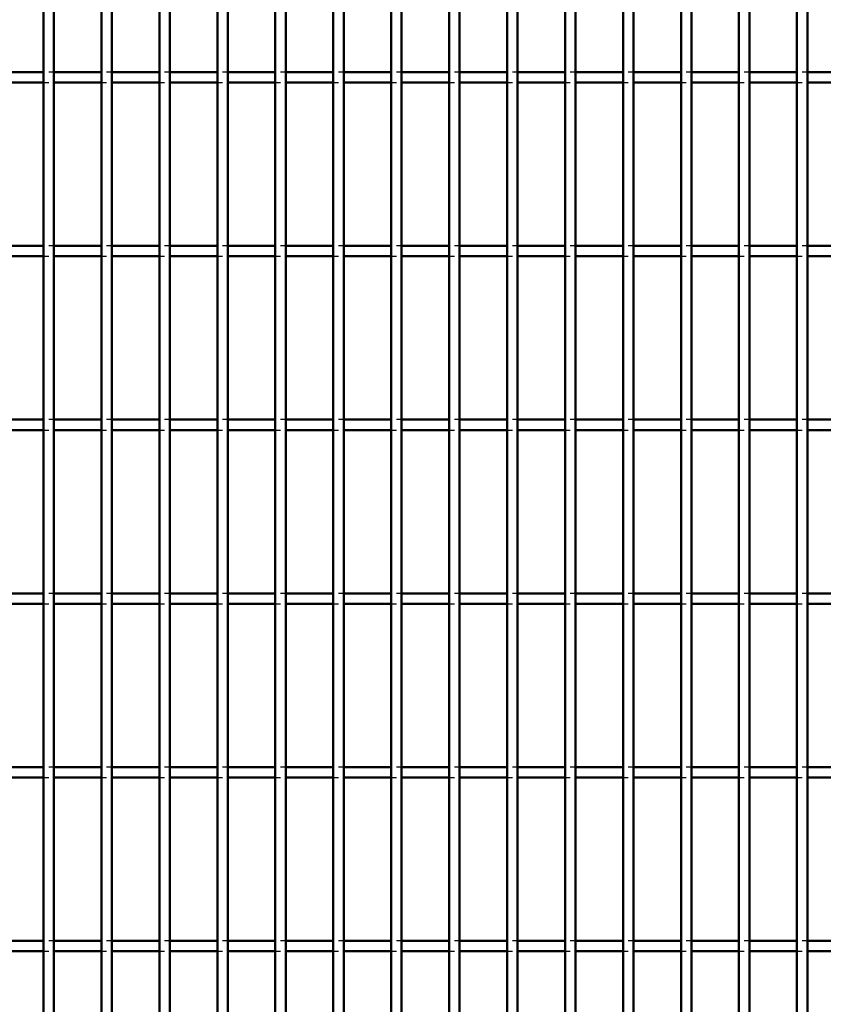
# Model space of a CAD drawing. Header units: millimetres. Extents: x -646 to 505, y -500 to 878.
# Tile 7 of 19: x -6 to 148, y -311 to -122. Entities that reach past the tile are written whole.
import ezdxf

# ---------------------------------------------------------------- set-up
doc = ezdxf.new("R2010")
doc.units = ezdxf.units.MM
doc.linetypes.add('Dashed', pattern=[2, 1, -1])
doc.layers.add('AM_0', color=7, linetype='Continuous', lineweight=50)
doc.layers.add('AM_9', color=6, linetype='Dashed', lineweight=25)

# ---------------------------------------------------------------- blocks, each defined once
blk = doc.blocks.new('29_mei83umf1pokd8qkpmgg5a99i________0_in_LPP230331121160010003500_4')
at = {"layer": 'AM_0'}
for p, q in [((-1, -498), (-1, 498)), ((1, -498), (1, 498))]:
    blk.add_line(p, q, dxfattribs=at)
blk = doc.blocks.new('30_lpx08fu1xb0jczx9nsrg5bq9n________0_in_LPP230331121160010003500_4')
at = {"layer": 'AM_0'}
for p, q in [((10.11, -498), (10.11, 498)), ((12.11, -498), (12.11, 498))]:
    blk.add_line(p, q, dxfattribs=at)
blk = doc.blocks.new('31_v1ei9mu8ccyd3gjph0kg9zqce________0_in_LPP230331121160010003500_4')
at = {"layer": 'AM_0'}
for p, q in [((21.22, -498), (21.22, 498)), ((23.22, -498), (23.22, 498))]:
    blk.add_line(p, q, dxfattribs=at)
blk = doc.blocks.new('32_3qsga4y6fvib5yzf4go6vryyf________0_in_LPP230331121160010003500_4')
at = {"layer": 'AM_0'}
for p, q in [((32.33, -498), (32.33, 498)), ((34.33, -498), (34.33, 498))]:
    blk.add_line(p, q, dxfattribs=at)
blk = doc.blocks.new('33_ra41k01jhae5yuk4f8kktz9xf________0_in_LPP230331121160010003500_4')
at = {"layer": 'AM_0'}
for p, q in [((43.44, -498), (43.44, 498)), ((45.44, -498), (45.44, 498))]:
    blk.add_line(p, q, dxfattribs=at)
blk = doc.blocks.new('34_teqbtgdylbhogf62r7rfvmjkg________0_in_LPP230331121160010003500_4')
at = {"layer": 'AM_0'}
for p, q in [((54.55, -498), (54.55, 498)), ((56.55, -498), (56.55, 498))]:
    blk.add_line(p, q, dxfattribs=at)
blk = doc.blocks.new('35_oni6b24jiuphw4svnt5j21xsh________0_in_LPP230331121160010003500_4')
at = {"layer": 'AM_0'}
for p, q in [((65.66, -498), (65.66, 498)), ((67.66, -498), (67.66, 498))]:
    blk.add_line(p, q, dxfattribs=at)
blk = doc.blocks.new('36_gycrioaof2zubumzyd9nj6e0q________0_in_LPP230331121160010003500_4')
at = {"layer": 'AM_0'}
for p, q in [((76.77, -498), (76.77, 498)), ((78.77, -498), (78.77, 498))]:
    blk.add_line(p, q, dxfattribs=at)
blk = doc.blocks.new('37_0fcr8zzt0nlkgfly173um289e________0_in_LPP230331121160010003500_4')
at = {"layer": 'AM_0'}
for p, q in [((87.88, -498), (87.88, 498)), ((89.88, -498), (89.88, 498))]:
    blk.add_line(p, q, dxfattribs=at)
blk = doc.blocks.new('38_ut5q1g86m1icacvygai0n4kwh________0_in_LPP230331121160010003500_4')
at = {"layer": 'AM_0'}
for p, q in [((98.99, -498), (98.99, 498)), ((100.99, -498), (100.99, 498))]:
    blk.add_line(p, q, dxfattribs=at)
blk = doc.blocks.new('39_kbd2facbwxfj7r3atxygpzm6m________0_in_LPP230331121160010003500_4')
at = {"layer": 'AM_0'}
for p, q in [((110.1, -498), (110.1, 498)), ((112.1, -498), (112.1, 498))]:
    blk.add_line(p, q, dxfattribs=at)
blk = doc.blocks.new('40_cfhwgm38ca6lpbpi29yp03r0p________0_in_LPP230331121160010003500_4')
at = {"layer": 'AM_0'}
for p, q in [((121.21, -498), (121.21, 498)), ((123.21, -498), (123.21, 498))]:
    blk.add_line(p, q, dxfattribs=at)
blk = doc.blocks.new('41_fbz27dw6j6j850l09tmm2ucnk________0_in_LPP230331121160010003500_4')
at = {"layer": 'AM_0'}
for p, q in [((132.32, -498), (132.32, 498)), ((134.32, -498), (134.32, 498))]:
    blk.add_line(p, q, dxfattribs=at)
blk = doc.blocks.new('42_f2hvt2qa211akgzbiyg2wontg________0_in_LPP230331121160010003500_4')
at = {"layer": 'AM_0'}
for p, q in [((143.43, -498), (143.43, 498)), ((145.43, -498), (145.43, 498))]:
    blk.add_line(p, q, dxfattribs=at)
blk = doc.blocks.new('62_6by2gmguq111na8cx4725vdrh________0_in_LPP230331121160010003500_4')
at = {"layer": 'AM_0'}
for p, q in [((-1, -298.97), (-10.11, -298.97)), ((-1, -298.97), (-1, -300.97)), ((1, -300.97), (1, -298.97)), ((10.11, -298.97), (1, -298.97)), ((10.11, -298.97), (10.11, -300.97)), ((21.22, -298.97), (12.11, -298.97)), ((12.11, -300.97), (12.11, -298.97)), ((21.22, -298.97), (21.22, -300.97)), ((23.22, -300.97), (23.22, -298.97)), ((32.33, -298.97), (23.22, -298.97)), ((32.33, -298.97), (32.33, -300.97)), ((43.44, -298.97), (34.33, -298.97)), ((34.33, -300.97), (34.33, -298.97)), ((43.44, -298.97), (43.44, -300.97)), ((45.44, -300.97), (45.44, -298.97)), ((54.55, -298.97), (45.44, -298.97)), ((54.55, -298.97), (54.55, -300.97)), ((65.66, -298.97), (56.55, -298.97)), ((56.55, -300.97), (56.55, -298.97)), ((65.66, -298.97), (65.66, -300.97)), ((67.66, -300.97), (67.66, -298.97)), ((76.77, -298.97), (67.66, -298.97)), ((76.77, -298.97), (76.77, -300.97)), ((87.88, -298.97), (78.77, -298.97)), ((78.77, -300.97), (78.77, -298.97)), ((87.88, -298.97), (87.88, -300.97)), ((89.88, -300.97), (89.88, -298.97)), ((98.99, -298.97), (89.88, -298.97)), ((98.99, -298.97), (98.99, -300.97)), ((110.1, -298.97), (100.99, -298.97)), ((100.99, -300.97), (100.99, -298.97)), ((110.1, -298.97), (110.1, -300.97)), ((112.1, -300.97), (112.1, -298.97)), ((121.21, -298.97), (112.1, -298.97)), ((121.21, -298.97), (121.21, -300.97)), ((132.32, -298.97), (123.21, -298.97)), ((123.21, -300.97), (123.21, -298.97)), ((132.32, -298.97), (132.32, -300.97)), ((134.32, -300.97), (134.32, -298.97)), ((143.43, -298.97), (134.32, -298.97)), ((143.43, -298.97), (143.43, -300.97)), ((145.43, -300.97), (145.43, -298.97)), ((154.54, -298.97), (145.43, -298.97)), ((-1, -300.97), (-10.11, -300.97)), ((10.11, -300.97), (1, -300.97)), ((21.22, -300.97), (12.11, -300.97)), ((32.33, -300.97), (23.22, -300.97)), ((43.44, -300.97), (34.33, -300.97)), ((54.55, -300.97), (45.44, -300.97)), ((65.66, -300.97), (56.55, -300.97)), ((76.77, -300.97), (67.66, -300.97)), ((87.88, -300.97), (78.77, -300.97)), ((98.99, -300.97), (89.88, -300.97)), ((110.1, -300.97), (100.99, -300.97)), ((121.21, -300.97), (112.1, -300.97)), ((132.32, -300.97), (123.21, -300.97)), ((143.43, -300.97), (134.32, -300.97)), ((154.54, -300.97), (145.43, -300.97))]:
    blk.add_line(p, q, dxfattribs=at)
at = {"layer": 'AM_9'}
for p, q in [((1, -298.97), (-1, -298.97)), ((12.11, -298.97), (10.11, -298.97)), ((23.22, -298.97), (21.22, -298.97)), ((34.33, -298.97), (32.33, -298.97)), ((45.44, -298.97), (43.44, -298.97)), ((56.55, -298.97), (54.55, -298.97)), ((67.66, -298.97), (65.66, -298.97)), ((78.77, -298.97), (76.77, -298.97)), ((89.88, -298.97), (87.88, -298.97)), ((100.99, -298.97), (98.99, -298.97)), ((112.1, -298.97), (110.1, -298.97)), ((123.21, -298.97), (121.21, -298.97)), ((134.32, -298.97), (132.32, -298.97)), ((145.43, -298.97), (143.43, -298.97)), ((-1, -300.97), (1, -300.97)), ((10.11, -300.97), (12.11, -300.97)), ((21.22, -300.97), (23.22, -300.97)), ((32.33, -300.97), (34.33, -300.97)), ((43.44, -300.97), (45.44, -300.97)), ((54.55, -300.97), (56.55, -300.97)), ((65.66, -300.97), (67.66, -300.97)), ((76.77, -300.97), (78.77, -300.97)), ((87.88, -300.97), (89.88, -300.97)), ((98.99, -300.97), (100.99, -300.97)), ((110.1, -300.97), (112.1, -300.97)), ((121.21, -300.97), (123.21, -300.97)), ((132.32, -300.97), (134.32, -300.97)), ((143.43, -300.97), (145.43, -300.97))]:
    blk.add_line(p, q, dxfattribs=at)
blk = doc.blocks.new('63_nbeu7ywublu3dom637j87jp0u________0_in_LPP230331121160010003500_4')
at = {"layer": 'AM_0'}
for p, q in [((-1, -265.64), (-10.11, -265.64)), ((-1, -265.64), (-1, -267.64)), ((1, -267.64), (1, -265.64)), ((10.11, -265.64), (1, -265.64)), ((10.11, -265.64), (10.11, -267.64)), ((21.22, -265.64), (12.11, -265.64)), ((12.11, -267.64), (12.11, -265.64)), ((21.22, -265.64), (21.22, -267.64)), ((23.22, -267.64), (23.22, -265.64)), ((32.33, -265.64), (23.22, -265.64)), ((32.33, -265.64), (32.33, -267.64)), ((43.44, -265.64), (34.33, -265.64)), ((34.33, -267.64), (34.33, -265.64)), ((43.44, -265.64), (43.44, -267.64)), ((45.44, -267.64), (45.44, -265.64)), ((54.55, -265.64), (45.44, -265.64)), ((54.55, -265.64), (54.55, -267.64)), ((65.66, -265.64), (56.55, -265.64)), ((56.55, -267.64), (56.55, -265.64)), ((65.66, -265.64), (65.66, -267.64)), ((67.66, -267.64), (67.66, -265.64)), ((76.77, -265.64), (67.66, -265.64)), ((76.77, -265.64), (76.77, -267.64)), ((87.88, -265.64), (78.77, -265.64)), ((78.77, -267.64), (78.77, -265.64)), ((87.88, -265.64), (87.88, -267.64)), ((89.88, -267.64), (89.88, -265.64)), ((98.99, -265.64), (89.88, -265.64)), ((98.99, -265.64), (98.99, -267.64)), ((110.1, -265.64), (100.99, -265.64)), ((100.99, -267.64), (100.99, -265.64)), ((110.1, -265.64), (110.1, -267.64)), ((112.1, -267.64), (112.1, -265.64)), ((121.21, -265.64), (112.1, -265.64)), ((121.21, -265.64), (121.21, -267.64)), ((132.32, -265.64), (123.21, -265.64)), ((123.21, -267.64), (123.21, -265.64)), ((132.32, -265.64), (132.32, -267.64)), ((134.32, -267.64), (134.32, -265.64)), ((143.43, -265.64), (134.32, -265.64)), ((143.43, -265.64), (143.43, -267.64)), ((145.43, -267.64), (145.43, -265.64)), ((154.54, -265.64), (145.43, -265.64)), ((-1, -267.64), (-10.11, -267.64)), ((10.11, -267.64), (1, -267.64)), ((21.22, -267.64), (12.11, -267.64)), ((32.33, -267.64), (23.22, -267.64)), ((43.44, -267.64), (34.33, -267.64)), ((54.55, -267.64), (45.44, -267.64)), ((65.66, -267.64), (56.55, -267.64)), ((76.77, -267.64), (67.66, -267.64)), ((87.88, -267.64), (78.77, -267.64)), ((98.99, -267.64), (89.88, -267.64)), ((110.1, -267.64), (100.99, -267.64)), ((121.21, -267.64), (112.1, -267.64)), ((132.32, -267.64), (123.21, -267.64)), ((143.43, -267.64), (134.32, -267.64)), ((154.54, -267.64), (145.43, -267.64))]:
    blk.add_line(p, q, dxfattribs=at)
at = {"layer": 'AM_9'}
for p, q in [((1, -265.64), (-1, -265.64)), ((12.11, -265.64), (10.11, -265.64)), ((23.22, -265.64), (21.22, -265.64)), ((34.33, -265.64), (32.33, -265.64)), ((45.44, -265.64), (43.44, -265.64)), ((56.55, -265.64), (54.55, -265.64)), ((67.66, -265.64), (65.66, -265.64)), ((78.77, -265.64), (76.77, -265.64)), ((89.88, -265.64), (87.88, -265.64)), ((100.99, -265.64), (98.99, -265.64)), ((112.1, -265.64), (110.1, -265.64)), ((123.21, -265.64), (121.21, -265.64)), ((134.32, -265.64), (132.32, -265.64)), ((145.43, -265.64), (143.43, -265.64)), ((-1, -267.64), (1, -267.64)), ((10.11, -267.64), (12.11, -267.64)), ((21.22, -267.64), (23.22, -267.64)), ((32.33, -267.64), (34.33, -267.64)), ((43.44, -267.64), (45.44, -267.64)), ((54.55, -267.64), (56.55, -267.64)), ((65.66, -267.64), (67.66, -267.64)), ((76.77, -267.64), (78.77, -267.64)), ((87.88, -267.64), (89.88, -267.64)), ((98.99, -267.64), (100.99, -267.64)), ((110.1, -267.64), (112.1, -267.64)), ((121.21, -267.64), (123.21, -267.64)), ((132.32, -267.64), (134.32, -267.64)), ((143.43, -267.64), (145.43, -267.64))]:
    blk.add_line(p, q, dxfattribs=at)
blk = doc.blocks.new('64_yo4laqocjxgjkckwnn2wd3wwa________0_in_LPP230331121160010003500_4')
at = {"layer": 'AM_0'}
for p, q in [((-1, -232.31), (-10.11, -232.31)), ((-1, -232.31), (-1, -234.31)), ((1, -234.31), (1, -232.31)), ((10.11, -232.31), (1, -232.31)), ((10.11, -232.31), (10.11, -234.31)), ((21.22, -232.31), (12.11, -232.31)), ((12.11, -234.31), (12.11, -232.31)), ((21.22, -232.31), (21.22, -234.31)), ((23.22, -234.31), (23.22, -232.31)), ((32.33, -232.31), (23.22, -232.31)), ((32.33, -232.31), (32.33, -234.31)), ((43.44, -232.31), (34.33, -232.31)), ((34.33, -234.31), (34.33, -232.31)), ((43.44, -232.31), (43.44, -234.31)), ((45.44, -234.31), (45.44, -232.31)), ((54.55, -232.31), (45.44, -232.31)), ((54.55, -232.31), (54.55, -234.31)), ((65.66, -232.31), (56.55, -232.31)), ((56.55, -234.31), (56.55, -232.31)), ((65.66, -232.31), (65.66, -234.31)), ((67.66, -234.31), (67.66, -232.31)), ((76.77, -232.31), (67.66, -232.31)), ((76.77, -232.31), (76.77, -234.31)), ((87.88, -232.31), (78.77, -232.31)), ((78.77, -234.31), (78.77, -232.31)), ((87.88, -232.31), (87.88, -234.31)), ((89.88, -234.31), (89.88, -232.31)), ((98.99, -232.31), (89.88, -232.31)), ((98.99, -232.31), (98.99, -234.31)), ((110.1, -232.31), (100.99, -232.31)), ((100.99, -234.31), (100.99, -232.31)), ((110.1, -232.31), (110.1, -234.31)), ((112.1, -234.31), (112.1, -232.31)), ((121.21, -232.31), (112.1, -232.31)), ((121.21, -232.31), (121.21, -234.31)), ((132.32, -232.31), (123.21, -232.31)), ((123.21, -234.31), (123.21, -232.31)), ((132.32, -232.31), (132.32, -234.31)), ((134.32, -234.31), (134.32, -232.31)), ((143.43, -232.31), (134.32, -232.31)), ((143.43, -232.31), (143.43, -234.31)), ((145.43, -234.31), (145.43, -232.31)), ((154.54, -232.31), (145.43, -232.31)), ((-1, -234.31), (-10.11, -234.31)), ((10.11, -234.31), (1, -234.31)), ((21.22, -234.31), (12.11, -234.31)), ((32.33, -234.31), (23.22, -234.31)), ((43.44, -234.31), (34.33, -234.31)), ((54.55, -234.31), (45.44, -234.31)), ((65.66, -234.31), (56.55, -234.31)), ((76.77, -234.31), (67.66, -234.31)), ((87.88, -234.31), (78.77, -234.31)), ((98.99, -234.31), (89.88, -234.31)), ((110.1, -234.31), (100.99, -234.31)), ((121.21, -234.31), (112.1, -234.31)), ((132.32, -234.31), (123.21, -234.31)), ((143.43, -234.31), (134.32, -234.31)), ((154.54, -234.31), (145.43, -234.31))]:
    blk.add_line(p, q, dxfattribs=at)
at = {"layer": 'AM_9'}
for p, q in [((1, -232.31), (-1, -232.31)), ((12.11, -232.31), (10.11, -232.31)), ((23.22, -232.31), (21.22, -232.31)), ((34.33, -232.31), (32.33, -232.31)), ((45.44, -232.31), (43.44, -232.31)), ((56.55, -232.31), (54.55, -232.31)), ((67.66, -232.31), (65.66, -232.31)), ((78.77, -232.31), (76.77, -232.31)), ((89.88, -232.31), (87.88, -232.31)), ((100.99, -232.31), (98.99, -232.31)), ((112.1, -232.31), (110.1, -232.31)), ((123.21, -232.31), (121.21, -232.31)), ((134.32, -232.31), (132.32, -232.31)), ((145.43, -232.31), (143.43, -232.31)), ((-1, -234.31), (1, -234.31)), ((10.11, -234.31), (12.11, -234.31)), ((21.22, -234.31), (23.22, -234.31)), ((32.33, -234.31), (34.33, -234.31)), ((43.44, -234.31), (45.44, -234.31)), ((54.55, -234.31), (56.55, -234.31)), ((65.66, -234.31), (67.66, -234.31)), ((76.77, -234.31), (78.77, -234.31)), ((87.88, -234.31), (89.88, -234.31)), ((98.99, -234.31), (100.99, -234.31)), ((110.1, -234.31), (112.1, -234.31)), ((121.21, -234.31), (123.21, -234.31)), ((132.32, -234.31), (134.32, -234.31)), ((143.43, -234.31), (145.43, -234.31))]:
    blk.add_line(p, q, dxfattribs=at)
blk = doc.blocks.new('65_q4lyufnlrzk404g1fnlekxfrg________0_in_LPP230331121160010003500_4')
at = {"layer": 'AM_0'}
for p, q in [((-1, -198.98), (-10.11, -198.98)), ((-1, -198.98), (-1, -200.98)), ((1, -200.98), (1, -198.98)), ((10.11, -198.98), (1, -198.98)), ((10.11, -198.98), (10.11, -200.98)), ((21.22, -198.98), (12.11, -198.98)), ((12.11, -200.98), (12.11, -198.98)), ((21.22, -198.98), (21.22, -200.98)), ((23.22, -200.98), (23.22, -198.98)), ((32.33, -198.98), (23.22, -198.98)), ((32.33, -198.98), (32.33, -200.98)), ((43.44, -198.98), (34.33, -198.98)), ((34.33, -200.98), (34.33, -198.98)), ((43.44, -198.98), (43.44, -200.98)), ((45.44, -200.98), (45.44, -198.98)), ((54.55, -198.98), (45.44, -198.98)), ((54.55, -198.98), (54.55, -200.98)), ((65.66, -198.98), (56.55, -198.98)), ((56.55, -200.98), (56.55, -198.98)), ((65.66, -198.98), (65.66, -200.98)), ((67.66, -200.98), (67.66, -198.98)), ((76.77, -198.98), (67.66, -198.98)), ((76.77, -198.98), (76.77, -200.98)), ((87.88, -198.98), (78.77, -198.98)), ((78.77, -200.98), (78.77, -198.98)), ((87.88, -198.98), (87.88, -200.98)), ((89.88, -200.98), (89.88, -198.98)), ((98.99, -198.98), (89.88, -198.98)), ((98.99, -198.98), (98.99, -200.98)), ((110.1, -198.98), (100.99, -198.98)), ((100.99, -200.98), (100.99, -198.98)), ((110.1, -198.98), (110.1, -200.98)), ((112.1, -200.98), (112.1, -198.98)), ((121.21, -198.98), (112.1, -198.98)), ((121.21, -198.98), (121.21, -200.98)), ((132.32, -198.98), (123.21, -198.98)), ((123.21, -200.98), (123.21, -198.98)), ((132.32, -198.98), (132.32, -200.98)), ((134.32, -200.98), (134.32, -198.98)), ((143.43, -198.98), (134.32, -198.98)), ((143.43, -198.98), (143.43, -200.98)), ((145.43, -200.98), (145.43, -198.98)), ((154.54, -198.98), (145.43, -198.98)), ((-1, -200.98), (-10.11, -200.98)), ((10.11, -200.98), (1, -200.98)), ((21.22, -200.98), (12.11, -200.98)), ((32.33, -200.98), (23.22, -200.98)), ((43.44, -200.98), (34.33, -200.98)), ((54.55, -200.98), (45.44, -200.98)), ((65.66, -200.98), (56.55, -200.98)), ((76.77, -200.98), (67.66, -200.98)), ((87.88, -200.98), (78.77, -200.98)), ((98.99, -200.98), (89.88, -200.98)), ((110.1, -200.98), (100.99, -200.98)), ((121.21, -200.98), (112.1, -200.98)), ((132.32, -200.98), (123.21, -200.98)), ((143.43, -200.98), (134.32, -200.98)), ((154.54, -200.98), (145.43, -200.98))]:
    blk.add_line(p, q, dxfattribs=at)
at = {"layer": 'AM_9'}
for p, q in [((1, -198.98), (-1, -198.98)), ((12.11, -198.98), (10.11, -198.98)), ((23.22, -198.98), (21.22, -198.98)), ((34.33, -198.98), (32.33, -198.98)), ((45.44, -198.98), (43.44, -198.98)), ((56.55, -198.98), (54.55, -198.98)), ((67.66, -198.98), (65.66, -198.98)), ((78.77, -198.98), (76.77, -198.98)), ((89.88, -198.98), (87.88, -198.98)), ((100.99, -198.98), (98.99, -198.98)), ((112.1, -198.98), (110.1, -198.98)), ((123.21, -198.98), (121.21, -198.98)), ((134.32, -198.98), (132.32, -198.98)), ((145.43, -198.98), (143.43, -198.98)), ((-1, -200.98), (1, -200.98)), ((10.11, -200.98), (12.11, -200.98)), ((21.22, -200.98), (23.22, -200.98)), ((32.33, -200.98), (34.33, -200.98)), ((43.44, -200.98), (45.44, -200.98)), ((54.55, -200.98), (56.55, -200.98)), ((65.66, -200.98), (67.66, -200.98)), ((76.77, -200.98), (78.77, -200.98)), ((87.88, -200.98), (89.88, -200.98)), ((98.99, -200.98), (100.99, -200.98)), ((110.1, -200.98), (112.1, -200.98)), ((121.21, -200.98), (123.21, -200.98)), ((132.32, -200.98), (134.32, -200.98)), ((143.43, -200.98), (145.43, -200.98))]:
    blk.add_line(p, q, dxfattribs=at)
blk = doc.blocks.new('66_frqhbdne9j7ustne67myo8ddf________0_in_LPP230331121160010003500_4')
at = {"layer": 'AM_0'}
for p, q in [((-1, -165.65), (-10.11, -165.65)), ((-1, -165.65), (-1, -167.65)), ((1, -167.65), (1, -165.65)), ((10.11, -165.65), (1, -165.65)), ((10.11, -165.65), (10.11, -167.65)), ((21.22, -165.65), (12.11, -165.65)), ((12.11, -167.65), (12.11, -165.65)), ((21.22, -165.65), (21.22, -167.65)), ((23.22, -167.65), (23.22, -165.65)), ((32.33, -165.65), (23.22, -165.65)), ((32.33, -165.65), (32.33, -167.65)), ((43.44, -165.65), (34.33, -165.65)), ((34.33, -167.65), (34.33, -165.65)), ((43.44, -165.65), (43.44, -167.65)), ((45.44, -167.65), (45.44, -165.65)), ((54.55, -165.65), (45.44, -165.65)), ((54.55, -165.65), (54.55, -167.65)), ((65.66, -165.65), (56.55, -165.65)), ((56.55, -167.65), (56.55, -165.65)), ((65.66, -165.65), (65.66, -167.65)), ((67.66, -167.65), (67.66, -165.65)), ((76.77, -165.65), (67.66, -165.65)), ((76.77, -165.65), (76.77, -167.65)), ((87.88, -165.65), (78.77, -165.65)), ((78.77, -167.65), (78.77, -165.65)), ((87.88, -165.65), (87.88, -167.65)), ((89.88, -167.65), (89.88, -165.65)), ((98.99, -165.65), (89.88, -165.65)), ((98.99, -165.65), (98.99, -167.65)), ((110.1, -165.65), (100.99, -165.65)), ((100.99, -167.65), (100.99, -165.65)), ((110.1, -165.65), (110.1, -167.65)), ((112.1, -167.65), (112.1, -165.65)), ((121.21, -165.65), (112.1, -165.65)), ((121.21, -165.65), (121.21, -167.65)), ((132.32, -165.65), (123.21, -165.65)), ((123.21, -167.65), (123.21, -165.65)), ((132.32, -165.65), (132.32, -167.65)), ((134.32, -167.65), (134.32, -165.65)), ((143.43, -165.65), (134.32, -165.65)), ((143.43, -165.65), (143.43, -167.65)), ((145.43, -167.65), (145.43, -165.65)), ((154.54, -165.65), (145.43, -165.65)), ((-1, -167.65), (-10.11, -167.65)), ((10.11, -167.65), (1, -167.65)), ((21.22, -167.65), (12.11, -167.65)), ((32.33, -167.65), (23.22, -167.65)), ((43.44, -167.65), (34.33, -167.65)), ((54.55, -167.65), (45.44, -167.65)), ((65.66, -167.65), (56.55, -167.65)), ((76.77, -167.65), (67.66, -167.65)), ((87.88, -167.65), (78.77, -167.65)), ((98.99, -167.65), (89.88, -167.65)), ((110.1, -167.65), (100.99, -167.65)), ((121.21, -167.65), (112.1, -167.65)), ((132.32, -167.65), (123.21, -167.65)), ((143.43, -167.65), (134.32, -167.65)), ((154.54, -167.65), (145.43, -167.65))]:
    blk.add_line(p, q, dxfattribs=at)
at = {"layer": 'AM_9'}
for p, q in [((1, -165.65), (-1, -165.65)), ((12.11, -165.65), (10.11, -165.65)), ((23.22, -165.65), (21.22, -165.65)), ((34.33, -165.65), (32.33, -165.65)), ((45.44, -165.65), (43.44, -165.65)), ((56.55, -165.65), (54.55, -165.65)), ((67.66, -165.65), (65.66, -165.65)), ((78.77, -165.65), (76.77, -165.65)), ((89.88, -165.65), (87.88, -165.65)), ((100.99, -165.65), (98.99, -165.65)), ((112.1, -165.65), (110.1, -165.65)), ((123.21, -165.65), (121.21, -165.65)), ((134.32, -165.65), (132.32, -165.65)), ((145.43, -165.65), (143.43, -165.65)), ((-1, -167.65), (1, -167.65)), ((10.11, -167.65), (12.11, -167.65)), ((21.22, -167.65), (23.22, -167.65)), ((32.33, -167.65), (34.33, -167.65)), ((43.44, -167.65), (45.44, -167.65)), ((54.55, -167.65), (56.55, -167.65)), ((65.66, -167.65), (67.66, -167.65)), ((76.77, -167.65), (78.77, -167.65)), ((87.88, -167.65), (89.88, -167.65)), ((98.99, -167.65), (100.99, -167.65)), ((110.1, -167.65), (112.1, -167.65)), ((121.21, -167.65), (123.21, -167.65)), ((132.32, -167.65), (134.32, -167.65)), ((143.43, -167.65), (145.43, -167.65))]:
    blk.add_line(p, q, dxfattribs=at)
blk = doc.blocks.new('67_5rdcufv1atvjytbl5akqk73rx________0_in_LPP230331121160010003500_4')
at = {"layer": 'AM_0'}
for p, q in [((-1, -132.32), (-10.11, -132.32)), ((-1, -132.32), (-1, -134.32)), ((1, -134.32), (1, -132.32)), ((10.11, -132.32), (1, -132.32)), ((10.11, -132.32), (10.11, -134.32)), ((21.22, -132.32), (12.11, -132.32)), ((12.11, -134.32), (12.11, -132.32)), ((21.22, -132.32), (21.22, -134.32)), ((23.22, -134.32), (23.22, -132.32)), ((32.33, -132.32), (23.22, -132.32)), ((32.33, -132.32), (32.33, -134.32)), ((43.44, -132.32), (34.33, -132.32)), ((34.33, -134.32), (34.33, -132.32)), ((43.44, -132.32), (43.44, -134.32)), ((45.44, -134.32), (45.44, -132.32)), ((54.55, -132.32), (45.44, -132.32)), ((54.55, -132.32), (54.55, -134.32)), ((65.66, -132.32), (56.55, -132.32)), ((56.55, -134.32), (56.55, -132.32)), ((65.66, -132.32), (65.66, -134.32)), ((67.66, -134.32), (67.66, -132.32)), ((76.77, -132.32), (67.66, -132.32)), ((76.77, -132.32), (76.77, -134.32)), ((87.88, -132.32), (78.77, -132.32)), ((78.77, -134.32), (78.77, -132.32)), ((87.88, -132.32), (87.88, -134.32)), ((89.88, -134.32), (89.88, -132.32)), ((98.99, -132.32), (89.88, -132.32)), ((98.99, -132.32), (98.99, -134.32)), ((110.1, -132.32), (100.99, -132.32)), ((100.99, -134.32), (100.99, -132.32)), ((110.1, -132.32), (110.1, -134.32)), ((112.1, -134.32), (112.1, -132.32)), ((121.21, -132.32), (112.1, -132.32)), ((121.21, -132.32), (121.21, -134.32)), ((132.32, -132.32), (123.21, -132.32)), ((123.21, -134.32), (123.21, -132.32)), ((132.32, -132.32), (132.32, -134.32)), ((134.32, -134.32), (134.32, -132.32)), ((143.43, -132.32), (134.32, -132.32)), ((143.43, -132.32), (143.43, -134.32)), ((145.43, -134.32), (145.43, -132.32)), ((154.54, -132.32), (145.43, -132.32)), ((-1, -134.32), (-10.11, -134.32)), ((10.11, -134.32), (1, -134.32)), ((21.22, -134.32), (12.11, -134.32)), ((32.33, -134.32), (23.22, -134.32)), ((43.44, -134.32), (34.33, -134.32)), ((54.55, -134.32), (45.44, -134.32)), ((65.66, -134.32), (56.55, -134.32)), ((76.77, -134.32), (67.66, -134.32)), ((87.88, -134.32), (78.77, -134.32)), ((98.99, -134.32), (89.88, -134.32)), ((110.1, -134.32), (100.99, -134.32)), ((121.21, -134.32), (112.1, -134.32)), ((132.32, -134.32), (123.21, -134.32)), ((143.43, -134.32), (134.32, -134.32)), ((154.54, -134.32), (145.43, -134.32))]:
    blk.add_line(p, q, dxfattribs=at)
at = {"layer": 'AM_9'}
for p, q in [((1, -132.32), (-1, -132.32)), ((12.11, -132.32), (10.11, -132.32)), ((23.22, -132.32), (21.22, -132.32)), ((34.33, -132.32), (32.33, -132.32)), ((45.44, -132.32), (43.44, -132.32)), ((56.55, -132.32), (54.55, -132.32)), ((67.66, -132.32), (65.66, -132.32)), ((78.77, -132.32), (76.77, -132.32)), ((89.88, -132.32), (87.88, -132.32)), ((100.99, -132.32), (98.99, -132.32)), ((112.1, -132.32), (110.1, -132.32)), ((123.21, -132.32), (121.21, -132.32)), ((134.32, -132.32), (132.32, -132.32)), ((145.43, -132.32), (143.43, -132.32)), ((-1, -134.32), (1, -134.32)), ((10.11, -134.32), (12.11, -134.32)), ((21.22, -134.32), (23.22, -134.32)), ((32.33, -134.32), (34.33, -134.32)), ((43.44, -134.32), (45.44, -134.32)), ((54.55, -134.32), (56.55, -134.32)), ((65.66, -134.32), (67.66, -134.32)), ((76.77, -134.32), (78.77, -134.32)), ((87.88, -134.32), (89.88, -134.32)), ((98.99, -134.32), (100.99, -134.32)), ((110.1, -134.32), (112.1, -134.32)), ((121.21, -134.32), (123.21, -134.32)), ((132.32, -134.32), (134.32, -134.32)), ((143.43, -134.32), (145.43, -134.32))]:
    blk.add_line(p, q, dxfattribs=at)

msp = doc.modelspace()

# ---------------------------------------------------------------- block references
for name in ['29_mei83umf1pokd8qkpmgg5a99i________0_in_LPP230331121160010003500_4', '30_lpx08fu1xb0jczx9nsrg5bq9n________0_in_LPP230331121160010003500_4', '31_v1ei9mu8ccyd3gjph0kg9zqce________0_in_LPP230331121160010003500_4', '32_3qsga4y6fvib5yzf4go6vryyf________0_in_LPP230331121160010003500_4', '33_ra41k01jhae5yuk4f8kktz9xf________0_in_LPP230331121160010003500_4', '34_teqbtgdylbhogf62r7rfvmjkg________0_in_LPP230331121160010003500_4', '35_oni6b24jiuphw4svnt5j21xsh________0_in_LPP230331121160010003500_4', '36_gycrioaof2zubumzyd9nj6e0q________0_in_LPP230331121160010003500_4', '37_0fcr8zzt0nlkgfly173um289e________0_in_LPP230331121160010003500_4', '38_ut5q1g86m1icacvygai0n4kwh________0_in_LPP230331121160010003500_4', '39_kbd2facbwxfj7r3atxygpzm6m________0_in_LPP230331121160010003500_4', '40_cfhwgm38ca6lpbpi29yp03r0p________0_in_LPP230331121160010003500_4', '41_fbz27dw6j6j850l09tmm2ucnk________0_in_LPP230331121160010003500_4', '42_f2hvt2qa211akgzbiyg2wontg________0_in_LPP230331121160010003500_4', '67_5rdcufv1atvjytbl5akqk73rx________0_in_LPP230331121160010003500_4', '66_frqhbdne9j7ustne67myo8ddf________0_in_LPP230331121160010003500_4', '65_q4lyufnlrzk404g1fnlekxfrg________0_in_LPP230331121160010003500_4', '64_yo4laqocjxgjkckwnn2wd3wwa________0_in_LPP230331121160010003500_4', '63_nbeu7ywublu3dom637j87jp0u________0_in_LPP230331121160010003500_4', '62_6by2gmguq111na8cx4725vdrh________0_in_LPP230331121160010003500_4']:
    msp.add_blockref(name, (0, 0))

doc.saveas('drawing.dxf')
